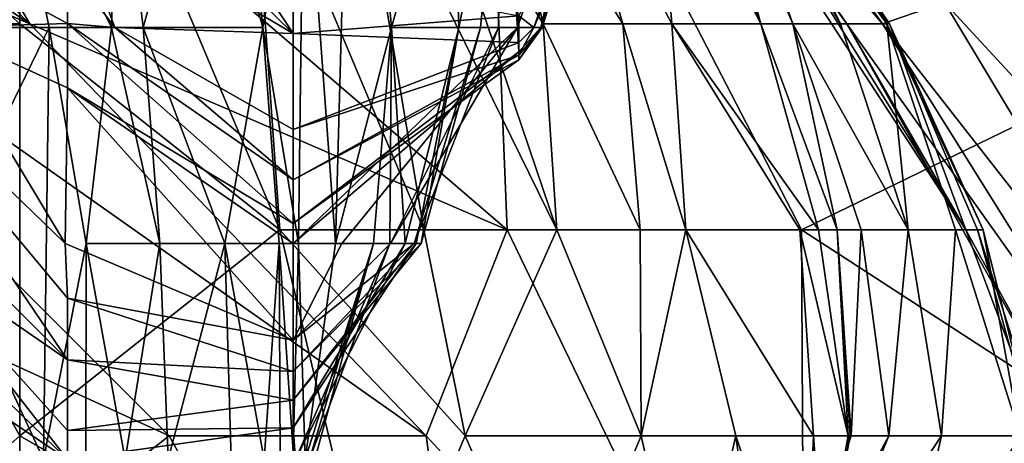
# Model space of a CAD drawing. Extents: x -1.05 to 1.05, y -0.36 to 0.36.
# Tile 208 of 226: x 0.8755 to 0.9, y 0.2194 to 0.2299. Entities that reach past the tile are written whole.
import ezdxf

# ---------------------------------------------------------------- set-up
doc = ezdxf.new("R2010")
doc.units = 0

msp = doc.modelspace()

# ---------------------------------------------------------------- linework, layer by layer
for points in [[(0.852719, 0.245204, 0.799772), (0.875754, 0.229805, 0.804687), (0.854454, 0.250338, 0.804687)], [(0.875754, 0.229805, 0.804687), (0.869746, 0.240071, 0.807627), (0.854454, 0.250338, 0.804687)], [(0.875754, 0.229805, 0.804687), (0.852719, 0.245204, 0.799772), (0.863827, 0.234938, 0.799772)], [(0.883812, 0.240483, 0.110395), (0.882586, 0.235099, 0.1216), (0.883371, 0.224331, 0.1216)], [(0.884763, 0.229715, 0.110395), (0.883812, 0.240483, 0.110395), (0.883371, 0.224331, 0.1216)], [(0.886263, 0.235099, 0.099189), (0.883812, 0.240483, 0.110395), (0.884763, 0.229715, 0.110395)], [(0.887646, 0.224672, 0.809601), (0.887024, 0.240071, 0.818453), (0.869746, 0.240071, 0.807627)], [(0.875754, 0.229805, 0.804687), (0.887646, 0.224672, 0.809601), (0.869746, 0.240071, 0.807627)], [(0.875505, 0.229805, 0.272133), (0.869746, 0.234938, 0.271479), (0.875505, 0.240071, 0.274308)], [(0.875505, 0.240071, 0.274308), (0.881265, 0.234938, 0.277661), (0.881988, 0.224672, 0.27388)], [(0.881988, 0.224672, 0.27388), (0.875505, 0.229805, 0.272133), (0.875505, 0.240071, 0.274308)], [(0.887646, 0.224672, 0.809601), (0.894976, 0.224672, 0.814516), (0.887024, 0.240071, 0.818453)], [(0.887024, 0.240071, 0.818453), (0.905541, 0.229805, 0.824346), (0.898542, 0.240071, 0.825273)], [(0.887024, 0.240071, 0.818453), (0.894976, 0.224672, 0.814516), (0.905541, 0.229805, 0.824346)], [(0.893463, 0.234938, 0.421326), (0.889567, 0.240071, 0.436071), (0.897103, 0.229805, 0.431156)], [(0.897103, 0.229805, 0.431156), (0.889567, 0.240071, 0.436071), (0.893716, 0.234938, 0.436071)], [(0.898542, 0.240071, 0.825273), (0.905541, 0.229805, 0.824346), (0.904857, 0.240071, 0.829261)], [(0.892602, 0.234938, 0.480305), (0.892783, 0.235715, 0.49505), (0.896996, 0.229805, 0.490135)], [(0.896996, 0.229805, 0.490135), (0.892783, 0.235715, 0.49505), (0.898542, 0.230342, 0.504879)], [(0.87624, 0.229715, 0.181365), (0.87513, 0.235099, 0.1851), (0.872646, 0.229715, 0.207512)], [(0.877953, 0.235099, 0.158953), (0.87513, 0.235099, 0.1851), (0.87779, 0.229715, 0.166424)], [(0.87779, 0.229715, 0.166424), (0.87513, 0.235099, 0.1851), (0.87624, 0.229715, 0.181365)], [(0.876696, 0.235099, 0.0717), (0.882315, 0.229566, 0.069307), (0.876696, 0.232902, 0.076777)], [(0.876696, 0.235099, 0.0717), (0.878682, 0.235099, 0.065571), (0.882315, 0.229566, 0.069307)], [(0.878583, 0.229715, 0.158953), (0.877953, 0.235099, 0.158953), (0.87779, 0.229715, 0.166424)], [(0.880061, 0.235099, 0.140277), (0.877953, 0.235099, 0.158953), (0.878583, 0.229715, 0.158953)], [(0.881557, 0.229715, 0.132806), (0.880061, 0.235099, 0.140277), (0.878583, 0.229715, 0.158953)], [(0.882315, 0.231125, 0.065571), (0.882315, 0.229566, 0.069307), (0.878682, 0.235099, 0.065571)], [(0.881024, 0.235099, 0.132806), (0.880061, 0.235099, 0.140277), (0.881557, 0.229715, 0.132806)], [(0.882586, 0.235099, 0.1216), (0.881024, 0.235099, 0.132806), (0.881557, 0.229715, 0.132806)], [(0.882586, 0.235099, 0.1216), (0.881557, 0.229715, 0.132806), (0.882448, 0.224331, 0.129071)], [(0.882586, 0.235099, 0.1216), (0.882448, 0.224331, 0.129071), (0.883371, 0.224331, 0.1216)], [(0.88644, 0.229715, 0.099189), (0.886263, 0.235099, 0.099189), (0.884763, 0.229715, 0.110395)], [(0.887505, 0.235099, 0.091718), (0.886263, 0.235099, 0.099189), (0.88644, 0.229715, 0.099189)], [(0.886982, 0.229715, 0.095454), (0.887505, 0.235099, 0.091718), (0.88644, 0.229715, 0.099189)], [(0.887435, 0.229715, 0.091718), (0.887505, 0.235099, 0.091718), (0.886982, 0.229715, 0.095454)], [(0.887505, 0.235099, 0.091718), (0.887435, 0.229715, 0.091718), (0.887903, 0.229715, 0.087983)], [(0.887505, 0.235099, 0.091718), (0.887903, 0.229715, 0.087983), (0.888063, 0.235099, 0.087983)], [(0.889723, 0.235099, 0.076777), (0.888063, 0.235099, 0.087983), (0.887903, 0.229715, 0.087983)], [(0.888484, 0.229715, 0.080513), (0.889723, 0.235099, 0.076777), (0.887903, 0.229715, 0.087983)], [(0.887934, 0.230006, 0.069307), (0.890678, 0.235099, 0.069307), (0.88831, 0.229715, 0.073042)], [(0.88831, 0.229715, 0.073042), (0.890195, 0.235099, 0.073042), (0.888519, 0.229715, 0.076777)], [(0.88831, 0.229715, 0.073042), (0.890678, 0.235099, 0.069307), (0.890195, 0.235099, 0.073042)], [(0.888519, 0.229715, 0.076777), (0.889723, 0.235099, 0.076777), (0.888484, 0.229715, 0.080513)], [(0.890195, 0.235099, 0.073042), (0.889723, 0.235099, 0.076777), (0.888519, 0.229715, 0.076777)], [(0.8568, 0.229805, 0.789942), (0.879225, 0.219539, 0.799772), (0.863827, 0.234938, 0.799772)], [(0.863827, 0.234938, 0.799772), (0.88563, 0.219539, 0.804687), (0.875754, 0.229805, 0.804687)], [(0.879225, 0.219539, 0.799772), (0.88563, 0.219539, 0.804687), (0.863827, 0.234938, 0.799772)], [(0.869746, 0.229805, 0.269262), (0.869746, 0.234938, 0.271479), (0.875505, 0.229805, 0.272133)], [(0.881988, 0.224672, 0.27388), (0.881265, 0.234938, 0.277661), (0.885574, 0.224672, 0.278795)], [(0.885574, 0.224672, 0.278795), (0.881265, 0.234938, 0.277661), (0.883851, 0.234938, 0.28371)], [(0.885574, 0.224672, 0.278795), (0.883851, 0.234938, 0.28371), (0.888881, 0.224672, 0.288625)], [(0.883851, 0.234938, 0.28371), (0.885414, 0.234938, 0.288625), (0.888881, 0.224672, 0.288625)], [(0.888542, 0.229805, 0.29354), (0.885414, 0.234938, 0.288625), (0.887314, 0.234938, 0.298455)], [(0.888881, 0.224672, 0.288625), (0.885414, 0.234938, 0.288625), (0.888542, 0.229805, 0.29354)], [(0.887314, 0.234938, 0.298455), (0.889043, 0.234938, 0.318114), (0.890525, 0.229805, 0.308284)], [(0.888542, 0.229805, 0.29354), (0.887314, 0.234938, 0.298455), (0.890525, 0.229805, 0.308284)], [(0.889043, 0.234938, 0.318114), (0.891327, 0.234938, 0.352518), (0.891746, 0.229805, 0.323029)], [(0.890525, 0.229805, 0.308284), (0.889043, 0.234938, 0.318114), (0.891746, 0.229805, 0.323029)], [(0.891971, 0.234938, 0.372178), (0.893968, 0.229805, 0.362348), (0.891327, 0.234938, 0.352518)], [(0.893968, 0.229805, 0.362348), (0.891746, 0.229805, 0.323029), (0.891327, 0.234938, 0.352518)], [(0.891971, 0.234938, 0.372178), (0.892586, 0.234938, 0.401667), (0.893968, 0.229805, 0.362348)], [(0.892397, 0.234938, 0.470475), (0.892602, 0.234938, 0.480305), (0.896109, 0.229805, 0.47539)], [(0.899077, 0.224672, 0.470475), (0.892397, 0.234938, 0.470475), (0.896109, 0.229805, 0.47539)], [(0.89273, 0.234938, 0.455731), (0.892397, 0.234938, 0.470475), (0.899077, 0.224672, 0.470475)], [(0.892586, 0.234938, 0.401667), (0.89296, 0.234938, 0.411497), (0.89476, 0.229805, 0.396752)], [(0.893968, 0.229805, 0.362348), (0.892586, 0.234938, 0.401667), (0.89476, 0.229805, 0.396752)], [(0.896109, 0.229805, 0.47539), (0.892602, 0.234938, 0.480305), (0.896996, 0.229805, 0.490135)], [(0.897171, 0.229805, 0.436071), (0.89273, 0.234938, 0.455731), (0.899077, 0.224672, 0.470475)], [(0.893716, 0.234938, 0.436071), (0.89273, 0.234938, 0.455731), (0.897171, 0.229805, 0.436071)], [(0.89296, 0.234938, 0.411497), (0.893463, 0.234938, 0.421326), (0.895953, 0.229805, 0.416412)], [(0.89476, 0.229805, 0.396752), (0.89296, 0.234938, 0.411497), (0.895953, 0.229805, 0.416412)], [(0.895953, 0.229805, 0.416412), (0.893463, 0.234938, 0.421326), (0.897103, 0.229805, 0.431156)], [(0.897103, 0.229805, 0.431156), (0.893716, 0.234938, 0.436071), (0.897171, 0.229805, 0.436071)], [(0.90377, 0.224672, 0.509794), (0.898497, 0.234938, 0.519624), (0.901897, 0.234938, 0.529454)], [(0.898542, 0.230342, 0.504879), (0.898497, 0.234938, 0.519624), (0.90377, 0.224672, 0.509794)], [(0.876696, 0.229818, 0.084248), (0.873398, 0.229715, 0.091718), (0.871077, 0.232869, 0.084248)], [(0.871077, 0.232869, 0.084248), (0.876696, 0.231281, 0.080513), (0.876696, 0.229818, 0.084248)], [(0.882315, 0.229566, 0.069307), (0.877873, 0.229715, 0.080513), (0.876696, 0.232902, 0.076777)], [(0.876696, 0.232902, 0.076777), (0.877873, 0.229715, 0.080513), (0.876696, 0.231281, 0.080513)], [(0.877873, 0.229715, 0.080513), (0.876696, 0.229818, 0.084248), (0.876696, 0.231281, 0.080513)], [(0.882315, 0.229566, 0.069307), (0.882315, 0.231125, 0.065571), (0.887934, 0.230006, 0.069307)], [(0.896996, 0.229805, 0.490135), (0.898542, 0.230342, 0.504879), (0.905024, 0.219539, 0.499964)], [(0.905024, 0.219539, 0.499964), (0.898542, 0.230342, 0.504879), (0.90377, 0.224672, 0.509794)], [(0.887934, 0.230006, 0.069307), (0.887934, 0.229347, 0.073042), (0.882315, 0.229566, 0.069307)], [(0.887934, 0.229347, 0.073042), (0.887934, 0.230006, 0.069307), (0.88831, 0.229715, 0.073042)], [(0.872644, 0.214405, 0.789942), (0.879225, 0.219539, 0.799772), (0.8568, 0.229805, 0.789942)], [(0.869746, 0.229805, 0.269262), (0.875505, 0.229805, 0.272133), (0.875505, 0.219539, 0.268716)], [(0.869746, 0.229805, 0.269262), (0.875505, 0.219539, 0.268716), (0.869746, 0.214405, 0.265264)], [(0.876696, 0.222968, 0.099189), (0.876696, 0.22143, 0.102924), (0.871077, 0.229715, 0.095839)], [(0.871077, 0.229715, 0.095839), (0.876696, 0.22143, 0.102924), (0.871077, 0.227036, 0.102924)], [(0.871077, 0.229715, 0.095839), (0.876635, 0.224331, 0.095454), (0.876696, 0.222968, 0.099189)], [(0.873398, 0.229715, 0.091718), (0.876635, 0.224331, 0.095454), (0.871077, 0.229715, 0.095839)], [(0.87624, 0.229715, 0.181365), (0.872646, 0.229715, 0.207512), (0.873612, 0.224331, 0.203776)], [(0.873398, 0.229715, 0.091718), (0.876696, 0.229818, 0.084248), (0.876696, 0.228214, 0.087983)], [(0.876635, 0.224331, 0.095454), (0.873398, 0.229715, 0.091718), (0.876696, 0.228214, 0.087983)], [(0.876097, 0.218947, 0.188835), (0.87624, 0.229715, 0.181365), (0.873612, 0.224331, 0.203776)], [(0.875505, 0.229805, 0.272133), (0.881988, 0.224672, 0.27388), (0.875505, 0.219539, 0.268716)], [(0.887646, 0.224672, 0.809601), (0.875754, 0.229805, 0.804687), (0.88563, 0.219539, 0.804687)], [(0.877163, 0.224331, 0.177629), (0.87624, 0.229715, 0.181365), (0.876097, 0.218947, 0.188835)], [(0.877163, 0.224331, 0.177629), (0.87779, 0.229715, 0.166424), (0.87624, 0.229715, 0.181365)], [(0.876696, 0.229818, 0.084248), (0.882315, 0.224828, 0.084248), (0.876696, 0.228214, 0.087983)], [(0.882315, 0.224828, 0.084248), (0.876696, 0.229818, 0.084248), (0.882315, 0.225922, 0.080513)], [(0.876696, 0.229818, 0.084248), (0.877873, 0.229715, 0.080513), (0.882315, 0.225922, 0.080513)], [(0.878999, 0.224331, 0.158953), (0.87779, 0.229715, 0.166424), (0.877163, 0.224331, 0.177629)], [(0.878583, 0.229715, 0.158953), (0.87779, 0.229715, 0.166424), (0.878999, 0.224331, 0.158953)], [(0.882315, 0.225922, 0.080513), (0.877873, 0.229715, 0.080513), (0.882315, 0.227172, 0.076777)], [(0.877873, 0.229715, 0.080513), (0.882315, 0.229566, 0.069307), (0.882315, 0.227172, 0.076777)], [(0.880613, 0.224331, 0.144012), (0.878583, 0.229715, 0.158953), (0.878999, 0.224331, 0.158953)], [(0.881557, 0.229715, 0.132806), (0.878583, 0.229715, 0.158953), (0.880613, 0.224331, 0.144012)], [(0.881969, 0.224331, 0.132806), (0.881557, 0.229715, 0.132806), (0.880613, 0.224331, 0.144012)], [(0.882448, 0.224331, 0.129071), (0.881557, 0.229715, 0.132806), (0.881969, 0.224331, 0.132806)], [(0.882315, 0.224331, 0.085889), (0.887934, 0.229114, 0.084248), (0.887903, 0.229715, 0.087983)], [(0.882315, 0.224331, 0.085889), (0.887903, 0.229715, 0.087983), (0.883526, 0.224331, 0.087983)], [(0.884763, 0.229715, 0.110395), (0.883371, 0.224331, 0.1216), (0.884317, 0.224331, 0.11413)], [(0.883526, 0.224331, 0.087983), (0.887903, 0.229715, 0.087983), (0.884743, 0.224331, 0.091718)], [(0.884723, 0.224331, 0.110395), (0.884763, 0.229715, 0.110395), (0.884317, 0.224331, 0.11413)], [(0.885103, 0.224331, 0.106659), (0.884763, 0.229715, 0.110395), (0.884723, 0.224331, 0.110395)], [(0.884743, 0.224331, 0.091718), (0.887435, 0.229715, 0.091718), (0.885333, 0.224331, 0.095454)], [(0.887903, 0.229715, 0.087983), (0.887435, 0.229715, 0.091718), (0.884743, 0.224331, 0.091718)], [(0.88644, 0.229715, 0.099189), (0.884763, 0.229715, 0.110395), (0.885103, 0.224331, 0.106659)], [(0.88538, 0.224331, 0.102924), (0.88644, 0.229715, 0.099189), (0.885103, 0.224331, 0.106659)], [(0.887435, 0.229715, 0.091718), (0.886982, 0.229715, 0.095454), (0.885333, 0.224331, 0.095454)], [(0.885333, 0.224331, 0.095454), (0.886982, 0.229715, 0.095454), (0.885502, 0.224331, 0.099189)], [(0.885502, 0.224331, 0.099189), (0.88644, 0.229715, 0.099189), (0.88538, 0.224331, 0.102924)], [(0.886982, 0.229715, 0.095454), (0.88644, 0.229715, 0.099189), (0.885502, 0.224331, 0.099189)], [(0.887903, 0.229715, 0.087983), (0.887934, 0.229114, 0.084248), (0.888484, 0.229715, 0.080513)], [(0.888484, 0.229715, 0.080513), (0.887934, 0.228913, 0.080513), (0.888519, 0.229715, 0.076777)], [(0.887934, 0.229114, 0.084248), (0.887934, 0.228913, 0.080513), (0.888484, 0.229715, 0.080513)], [(0.887934, 0.228913, 0.080513), (0.887934, 0.229024, 0.076777), (0.888519, 0.229715, 0.076777)], [(0.888519, 0.229715, 0.076777), (0.887934, 0.229024, 0.076777), (0.88831, 0.229715, 0.073042)], [(0.887934, 0.229024, 0.076777), (0.887934, 0.229347, 0.073042), (0.88831, 0.229715, 0.073042)], [(0.888542, 0.229805, 0.29354), (0.890525, 0.229805, 0.308284), (0.890957, 0.224672, 0.298455)], [(0.888881, 0.224672, 0.288625), (0.888542, 0.229805, 0.29354), (0.890957, 0.224672, 0.298455)], [(0.892101, 0.224672, 0.308284), (0.890525, 0.229805, 0.308284), (0.891746, 0.229805, 0.323029)], [(0.890957, 0.224672, 0.298455), (0.890525, 0.229805, 0.308284), (0.892101, 0.224672, 0.308284)], [(0.894941, 0.224672, 0.347603), (0.892101, 0.224672, 0.308284), (0.891746, 0.229805, 0.323029)], [(0.891746, 0.229805, 0.323029), (0.893968, 0.229805, 0.362348), (0.895407, 0.224672, 0.357433)], [(0.894941, 0.224672, 0.347603), (0.891746, 0.229805, 0.323029), (0.895407, 0.224672, 0.357433)], [(0.893968, 0.229805, 0.362348), (0.89476, 0.229805, 0.396752), (0.895867, 0.224672, 0.382007)], [(0.895407, 0.224672, 0.357433), (0.893968, 0.229805, 0.362348), (0.895867, 0.224672, 0.382007)], [(0.89476, 0.229805, 0.396752), (0.895953, 0.229805, 0.416412), (0.897639, 0.224672, 0.416412)], [(0.896465, 0.224672, 0.401667), (0.89476, 0.229805, 0.396752), (0.897639, 0.224672, 0.416412)], [(0.895867, 0.224672, 0.382007), (0.89476, 0.229805, 0.396752), (0.896465, 0.224672, 0.401667)], [(0.905541, 0.229805, 0.824346), (0.894976, 0.224672, 0.814516), (0.910799, 0.214405, 0.819431)], [(0.897639, 0.224672, 0.416412), (0.895953, 0.229805, 0.416412), (0.897103, 0.229805, 0.431156)], [(0.899077, 0.224672, 0.470475), (0.896109, 0.229805, 0.47539), (0.90188, 0.219539, 0.47539)], [(0.896109, 0.229805, 0.47539), (0.896996, 0.229805, 0.490135), (0.903418, 0.219539, 0.490135)], [(0.90188, 0.219539, 0.47539), (0.896109, 0.229805, 0.47539), (0.903418, 0.219539, 0.490135)], [(0.903418, 0.219539, 0.490135), (0.896996, 0.229805, 0.490135), (0.905024, 0.219539, 0.499964)], [(0.899507, 0.224672, 0.436071), (0.897103, 0.229805, 0.431156), (0.897171, 0.229805, 0.436071)], [(0.897639, 0.224672, 0.416412), (0.897103, 0.229805, 0.431156), (0.898813, 0.224672, 0.426241)], [(0.898813, 0.224672, 0.426241), (0.897103, 0.229805, 0.431156), (0.899507, 0.224672, 0.436071)], [(0.89936, 0.224672, 0.445901), (0.899507, 0.224672, 0.436071), (0.897171, 0.229805, 0.436071)], [(0.899077, 0.224672, 0.470475), (0.89936, 0.224672, 0.445901), (0.897171, 0.229805, 0.436071)], [(0.882315, 0.229566, 0.069307), (0.887934, 0.229347, 0.073042), (0.882315, 0.227172, 0.076777)], [(0.882315, 0.227172, 0.076777), (0.887934, 0.229347, 0.073042), (0.887934, 0.229024, 0.076777)], [(0.882315, 0.224331, 0.085889), (0.882315, 0.224828, 0.084248), (0.887934, 0.229114, 0.084248)], [(0.882315, 0.224828, 0.084248), (0.887934, 0.228913, 0.080513), (0.887934, 0.229114, 0.084248)], [(0.882315, 0.225922, 0.080513), (0.887934, 0.229024, 0.076777), (0.887934, 0.228913, 0.080513)], [(0.882315, 0.227172, 0.076777), (0.887934, 0.229024, 0.076777), (0.882315, 0.225922, 0.080513)], [(0.882315, 0.225922, 0.080513), (0.887934, 0.228913, 0.080513), (0.882315, 0.224828, 0.084248)], [(0.876635, 0.224331, 0.095454), (0.876696, 0.228214, 0.087983), (0.882315, 0.221925, 0.095454)], [(0.882315, 0.224828, 0.084248), (0.882315, 0.224331, 0.085889), (0.876696, 0.228214, 0.087983)], [(0.876696, 0.228214, 0.087983), (0.882315, 0.224331, 0.085889), (0.882315, 0.221925, 0.095454)], [(0.876696, 0.22143, 0.102924), (0.872503, 0.224331, 0.106659), (0.871077, 0.227036, 0.102924)], [(0.884418, 0.214405, 0.27388), (0.875505, 0.219539, 0.268716), (0.881988, 0.224672, 0.27388)], [(0.884418, 0.214405, 0.27388), (0.881988, 0.224672, 0.27388), (0.8866, 0.219539, 0.278795)], [(0.881988, 0.224672, 0.27388), (0.885574, 0.224672, 0.278795), (0.8866, 0.219539, 0.278795)], [(0.8866, 0.219539, 0.278795), (0.885574, 0.224672, 0.278795), (0.888881, 0.224672, 0.288625)], [(0.89506, 0.209272, 0.804687), (0.887646, 0.224672, 0.809601), (0.88563, 0.219539, 0.804687)], [(0.8866, 0.219539, 0.278795), (0.888881, 0.224672, 0.288625), (0.890986, 0.219539, 0.29354)], [(0.887646, 0.224672, 0.809601), (0.89506, 0.209272, 0.804687), (0.894976, 0.224672, 0.814516)], [(0.888881, 0.224672, 0.288625), (0.890957, 0.224672, 0.298455), (0.890986, 0.219539, 0.29354)], [(0.890986, 0.219539, 0.29354), (0.890957, 0.224672, 0.298455), (0.892101, 0.224672, 0.308284)], [(0.890986, 0.219539, 0.29354), (0.892101, 0.224672, 0.308284), (0.893345, 0.219539, 0.313199)], [(0.892101, 0.224672, 0.308284), (0.894941, 0.224672, 0.347603), (0.89528, 0.219539, 0.337774)], [(0.893345, 0.219539, 0.313199), (0.892101, 0.224672, 0.308284), (0.89528, 0.219539, 0.337774)], [(0.894941, 0.224672, 0.347603), (0.895407, 0.224672, 0.357433), (0.896146, 0.219539, 0.357433)], [(0.89528, 0.219539, 0.337774), (0.894941, 0.224672, 0.347603), (0.896146, 0.219539, 0.357433)], [(0.894976, 0.224672, 0.814516), (0.89506, 0.209272, 0.804687), (0.910799, 0.214405, 0.819431)], [(0.895407, 0.224672, 0.357433), (0.895867, 0.224672, 0.382007), (0.896146, 0.219539, 0.357433)], [(0.896146, 0.219539, 0.357433), (0.895867, 0.224672, 0.382007), (0.896192, 0.219539, 0.372178)], [(0.896192, 0.219539, 0.372178), (0.895867, 0.224672, 0.382007), (0.896215, 0.219539, 0.386922)], [(0.895867, 0.224672, 0.382007), (0.896465, 0.224672, 0.401667), (0.896215, 0.219539, 0.386922)], [(0.896215, 0.219539, 0.386922), (0.896465, 0.224672, 0.401667), (0.897156, 0.219539, 0.411497)], [(0.896465, 0.224672, 0.401667), (0.897639, 0.224672, 0.416412), (0.897156, 0.219539, 0.411497)], [(0.897156, 0.219539, 0.411497), (0.897639, 0.224672, 0.416412), (0.89847, 0.219539, 0.421326)], [(0.89847, 0.219539, 0.421326), (0.897639, 0.224672, 0.416412), (0.898813, 0.224672, 0.426241)], [(0.900425, 0.219539, 0.436071), (0.89847, 0.219539, 0.421326), (0.898813, 0.224672, 0.426241)], [(0.898813, 0.224672, 0.426241), (0.899507, 0.224672, 0.436071), (0.900425, 0.219539, 0.436071)], [(0.89936, 0.224672, 0.445901), (0.899077, 0.224672, 0.470475), (0.900998, 0.219539, 0.460645)], [(0.900998, 0.219539, 0.460645), (0.899077, 0.224672, 0.470475), (0.90188, 0.219539, 0.47539)], [(0.90078, 0.219539, 0.450816), (0.89936, 0.224672, 0.445901), (0.900998, 0.219539, 0.460645)], [(0.899507, 0.224672, 0.436071), (0.89936, 0.224672, 0.445901), (0.90078, 0.219539, 0.450816)], [(0.900425, 0.219539, 0.436071), (0.899507, 0.224672, 0.436071), (0.90078, 0.219539, 0.450816)], [(0.871077, 0.222753, 0.11413), (0.871077, 0.224403, 0.110395), (0.876696, 0.218947, 0.108234)], [(0.872503, 0.224331, 0.106659), (0.876696, 0.218947, 0.108234), (0.871077, 0.224403, 0.110395)], [(0.876696, 0.219672, 0.106659), (0.876696, 0.218947, 0.108234), (0.872503, 0.224331, 0.106659)], [(0.876696, 0.219672, 0.106659), (0.872503, 0.224331, 0.106659), (0.876696, 0.22143, 0.102924)], [(0.876097, 0.218947, 0.188835), (0.873612, 0.224331, 0.203776), (0.873897, 0.218947, 0.203776)], [(0.876097, 0.218947, 0.188835), (0.877143, 0.213563, 0.181365), (0.877163, 0.224331, 0.177629)], [(0.876635, 0.224331, 0.095454), (0.882315, 0.221925, 0.095454), (0.876696, 0.222968, 0.099189)], [(0.87813, 0.218947, 0.170159), (0.877163, 0.224331, 0.177629), (0.877143, 0.213563, 0.181365)], [(0.878999, 0.224331, 0.158953), (0.877163, 0.224331, 0.177629), (0.87813, 0.218947, 0.170159)], [(0.8792, 0.218947, 0.158953), (0.878999, 0.224331, 0.158953), (0.87813, 0.218947, 0.170159)], [(0.880613, 0.224331, 0.144012), (0.878999, 0.224331, 0.158953), (0.8792, 0.218947, 0.158953)], [(0.880773, 0.218947, 0.144012), (0.880613, 0.224331, 0.144012), (0.8792, 0.218947, 0.158953)], [(0.881592, 0.218947, 0.136542), (0.880613, 0.224331, 0.144012), (0.880773, 0.218947, 0.144012)], [(0.881969, 0.224331, 0.132806), (0.880613, 0.224331, 0.144012), (0.881592, 0.218947, 0.136542)], [(0.88199, 0.218947, 0.132806), (0.881969, 0.224331, 0.132806), (0.881592, 0.218947, 0.136542)], [(0.881969, 0.224331, 0.132806), (0.88199, 0.218947, 0.132806), (0.882315, 0.219135, 0.129071)], [(0.882448, 0.224331, 0.129071), (0.881969, 0.224331, 0.132806), (0.882315, 0.219135, 0.129071)], [(0.882315, 0.221925, 0.095454), (0.882315, 0.224331, 0.085889), (0.883526, 0.224331, 0.087983)], [(0.882315, 0.219738, 0.106659), (0.885103, 0.224331, 0.106659), (0.882376, 0.218947, 0.110395)], [(0.885103, 0.224331, 0.106659), (0.882315, 0.219738, 0.106659), (0.88538, 0.224331, 0.102924)], [(0.882315, 0.219738, 0.106659), (0.882315, 0.220426, 0.102924), (0.88538, 0.224331, 0.102924)], [(0.88538, 0.224331, 0.102924), (0.882315, 0.220426, 0.102924), (0.885502, 0.224331, 0.099189)], [(0.882315, 0.220426, 0.102924), (0.882315, 0.221137, 0.099189), (0.885502, 0.224331, 0.099189)], [(0.885502, 0.224331, 0.099189), (0.882315, 0.221137, 0.099189), (0.885333, 0.224331, 0.095454)], [(0.882315, 0.221137, 0.099189), (0.882315, 0.221925, 0.095454), (0.885333, 0.224331, 0.095454)], [(0.885333, 0.224331, 0.095454), (0.882315, 0.221925, 0.095454), (0.884743, 0.224331, 0.091718)], [(0.884743, 0.224331, 0.091718), (0.882315, 0.221925, 0.095454), (0.883526, 0.224331, 0.087983)], [(0.882315, 0.219135, 0.129071), (0.882617, 0.218947, 0.125336), (0.882448, 0.224331, 0.129071)], [(0.882376, 0.218947, 0.110395), (0.884723, 0.224331, 0.110395), (0.882724, 0.218947, 0.11413)], [(0.882376, 0.218947, 0.110395), (0.885103, 0.224331, 0.106659), (0.884723, 0.224331, 0.110395)], [(0.882448, 0.224331, 0.129071), (0.882617, 0.218947, 0.125336), (0.883371, 0.224331, 0.1216)], [(0.884317, 0.224331, 0.11413), (0.883371, 0.224331, 0.1216), (0.882617, 0.218947, 0.125336)], [(0.88286, 0.218947, 0.117865), (0.884317, 0.224331, 0.11413), (0.882617, 0.218947, 0.125336)], [(0.884723, 0.224331, 0.110395), (0.884317, 0.224331, 0.11413), (0.882724, 0.218947, 0.11413)], [(0.882724, 0.218947, 0.11413), (0.884317, 0.224331, 0.11413), (0.88286, 0.218947, 0.117865)], [(0.876696, 0.222968, 0.099189), (0.882315, 0.221137, 0.099189), (0.876696, 0.22143, 0.102924)], [(0.876696, 0.222968, 0.099189), (0.882315, 0.221925, 0.095454), (0.882315, 0.221137, 0.099189)], [(0.876696, 0.218947, 0.108234), (0.872636, 0.218947, 0.117865), (0.871077, 0.222753, 0.11413)], [(0.876696, 0.22143, 0.102924), (0.882315, 0.220426, 0.102924), (0.876696, 0.219672, 0.106659)], [(0.876696, 0.22143, 0.102924), (0.882315, 0.221137, 0.099189), (0.882315, 0.220426, 0.102924)], [(0.876696, 0.219672, 0.106659), (0.882315, 0.220426, 0.102924), (0.882315, 0.219738, 0.106659)], [(0.875505, 0.209272, 0.266869), (0.869746, 0.214405, 0.265264), (0.875505, 0.219539, 0.268716)], [(0.887757, 0.204139, 0.794857), (0.879225, 0.219539, 0.799772), (0.872644, 0.214405, 0.789942)], [(0.875505, 0.209272, 0.266869), (0.875505, 0.219539, 0.268716), (0.884418, 0.214405, 0.27388)], [(0.876696, 0.219672, 0.106659), (0.882315, 0.219738, 0.106659), (0.876696, 0.218947, 0.108234)], [(0.882315, 0.219738, 0.106659), (0.882376, 0.218947, 0.110395), (0.876696, 0.218947, 0.108234)], [(0.887757, 0.204139, 0.794857), (0.88563, 0.219539, 0.804687), (0.879225, 0.219539, 0.799772)], [(0.884418, 0.214405, 0.27388), (0.8866, 0.219539, 0.278795), (0.888837, 0.214405, 0.28371)], [(0.887757, 0.204139, 0.794857), (0.89506, 0.209272, 0.804687), (0.88563, 0.219539, 0.804687)], [(0.8866, 0.219539, 0.278795), (0.890986, 0.219539, 0.29354), (0.888837, 0.214405, 0.28371)], [(0.888837, 0.214405, 0.28371), (0.890986, 0.219539, 0.29354), (0.892143, 0.214405, 0.298455)], [(0.892143, 0.214405, 0.298455), (0.890986, 0.219539, 0.29354), (0.893345, 0.219539, 0.313199)], [(0.894038, 0.214405, 0.318114), (0.892143, 0.214405, 0.298455), (0.893345, 0.219539, 0.313199)], [(0.893345, 0.219539, 0.313199), (0.89528, 0.219539, 0.337774), (0.895057, 0.214405, 0.332859)], [(0.894038, 0.214405, 0.318114), (0.893345, 0.219539, 0.313199), (0.895057, 0.214405, 0.332859)], [(0.894394, 0.214405, 0.406582), (0.897156, 0.219539, 0.411497), (0.895049, 0.214405, 0.416412)], [(0.896215, 0.219539, 0.386922), (0.897156, 0.219539, 0.411497), (0.894394, 0.214405, 0.406582)], [(0.894503, 0.214405, 0.391837), (0.896215, 0.219539, 0.386922), (0.894394, 0.214405, 0.406582)], [(0.896192, 0.219539, 0.372178), (0.896215, 0.219539, 0.386922), (0.894503, 0.214405, 0.391837)], [(0.895213, 0.214405, 0.372178), (0.896192, 0.219539, 0.372178), (0.894503, 0.214405, 0.391837)], [(0.897281, 0.214405, 0.431156), (0.895049, 0.214405, 0.416412), (0.89847, 0.219539, 0.421326)], [(0.897156, 0.219539, 0.411497), (0.89847, 0.219539, 0.421326), (0.895049, 0.214405, 0.416412)], [(0.895057, 0.214405, 0.332859), (0.89528, 0.219539, 0.337774), (0.895651, 0.214405, 0.357433)], [(0.896146, 0.219539, 0.357433), (0.896192, 0.219539, 0.372178), (0.895213, 0.214405, 0.372178)], [(0.895651, 0.214405, 0.357433), (0.896146, 0.219539, 0.357433), (0.895213, 0.214405, 0.372178)], [(0.89528, 0.219539, 0.337774), (0.896146, 0.219539, 0.357433), (0.895651, 0.214405, 0.357433)], [(0.897281, 0.214405, 0.431156), (0.900425, 0.219539, 0.436071), (0.898575, 0.214405, 0.440986)], [(0.897281, 0.214405, 0.431156), (0.89847, 0.219539, 0.421326), (0.900425, 0.219539, 0.436071)], [(0.898542, 0.213971, 0.445901), (0.90078, 0.219539, 0.450816), (0.899922, 0.214405, 0.455731)], [(0.898575, 0.214405, 0.440986), (0.90078, 0.219539, 0.450816), (0.898542, 0.213971, 0.445901)], [(0.898575, 0.214405, 0.440986), (0.900425, 0.219539, 0.436071), (0.90078, 0.219539, 0.450816)], [(0.899922, 0.214405, 0.455731), (0.900998, 0.219539, 0.460645), (0.901285, 0.214405, 0.46556)], [(0.90078, 0.219539, 0.450816), (0.900998, 0.219539, 0.460645), (0.899922, 0.214405, 0.455731)]]:
    msp.add_3dface(points)

doc.saveas('drawing.dxf')
